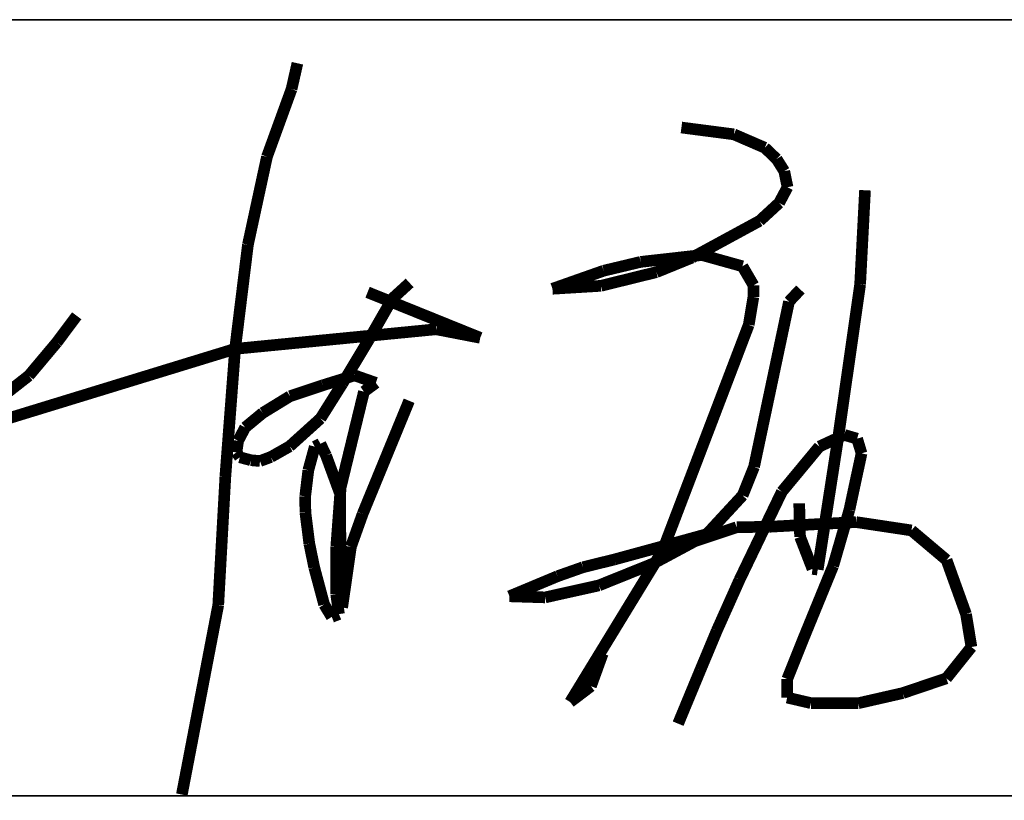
# Model space of a CAD drawing. Header units: millimetres. Extents: x 500457 to 783861, y -293374 to -162131.
# Tile 51 of 116: x 654174 to 655316, y -242596 to -241691. Entities that reach past the tile are written whole.
import ezdxf

# ---------------------------------------------------------------- set-up
doc = ezdxf.new("R2010")
doc.units = ezdxf.units.MM
doc.header["$LTSCALE"] = 1000
doc.layers.add('A-PUB_TITLE SIGNATURE', color=7, linetype='Continuous')
doc.layers.add('WALL', color=255, linetype='Continuous')
doc.layers.add('图框', color=4, linetype='Continuous', lineweight=35)

# ---------------------------------------------------------------- blocks, each defined once
blk = doc.blocks.new('A$C7B124B11')
at = {"layer": 'A-PUB_TITLE SIGNATURE', "const_width": 10}
for points in [[(407.4, 294.72), (402.37, 272.54)], [(402.37, 272.54), (381.22, 214.42)], [(737.37, 239.5), (782.45, 233.63)], [(782.45, 233.63), (808.99, 222.15)], [(808.99, 222.15), (819.16, 212.43)], [(381.22, 214.42), (364.85, 138.89)], [(819.16, 212.43), (825.75, 201.98)], [(825.75, 201.98), (828.54, 188.24)], [(828.54, 188.24), (821.33, 174.72)], [(890.93, 104.72), (895.14, 185.6)], [(821.33, 174.72), (804.54, 159.28)], [(804.54, 159.28), (746.41, 127.72)], [(364.85, 138.89), (353.82, 49.42)], [(670.54, 116.5), (702.34, 124.08)], [(702.34, 124.08), (755.07, 129.99)], [(746.41, 127.72), (715.83, 115.27)], [(755.07, 129.99), (789.79, 120.31)], [(626.53, 101.01), (670.54, 116.5)], [(715.83, 115.27), (668.17, 103.53)], [(789.79, 120.31), (799.34, 103.93)], [(503.8, 106.06), (489.01, 92.58)], [(564.48, 58.9), (467.65, 98.04)], [(668.17, 103.53), (626.53, 101.01)], [(799.34, 103.93), (799.22, 93.93)], [(839.59, 100.38), (829.82, 89.96)], [(872.39, -24.72), (890.93, 104.72)], [(489.01, 92.58), (468.99, 57.7)], [(799.22, 93.93), (795.23, 70.08)], [(829.82, 89.96), (799.77, -51.93)], [(217.74, 77.85), (200.6, 54.96)], [(353.82, 49.42), (526.61, 66.24)], [(526.61, 66.24), (564.48, 58.9)], [(795.23, 70.08), (721.25, -123.71)], [(200.6, 54.96), (176.59, 26.39)], [(468.99, 57.7), (446.11, 19.68)], [(153.36, -11.98), (353.82, 49.42)], [(353.82, 49.42), (345.45, -60.15)], [(176.59, 26.39), (133.54, -7.28)], [(429.22, 18.15), (456.49, 26.63)], [(456.49, 26.63), (474.77, 20.21)], [(400.98, 8.73), (429.22, 18.15)], [(446.11, 19.68), (427.19, -10.4)], [(464.55, 12.7), (444.53, -69.55)], [(474.77, 20.21), (464.55, 12.7)], [(377.54, -5.62), (400.98, 8.73)], [(463.41, -92.32), (503.37, 4.83)], [(362.48, -18.07), (377.54, -5.62)], [(427.19, -10.4), (400.67, -34.32)], [(356.42, -29.54), (362.48, -18.07)], [(354.97, -39.51), (356.42, -29.54)], [(854.45, -140.19), (872.39, -24.72)], [(877.36, -24.56), (855.88, -34.51)], [(888.33, -27.77), (877.36, -24.56)], [(892.13, -40.38), (888.33, -27.77)], [(400.67, -34.32), (384.56, -43.45)], [(416.74, -54.86), (422.27, -34.59)], [(422.27, -34.59), (427.07, -32.08)], [(427.07, -32.08), (432, -42.22)], [(855.88, -34.51), (823.65, -73.35)], [(357.9, -43.68), (354.97, -39.51)], [(367.33, -46.21), (357.9, -43.68)], [(375.2, -46.93), (367.33, -46.21)], [(384.56, -43.45), (375.2, -46.93)], [(432, -42.22), (444.04, -74.99)], [(881.71, -88.82), (892.13, -40.38)], [(414.05, -77.19), (416.74, -54.86)], [(799.77, -51.93), (789.92, -76.51)], [(345.45, -60.15), (339.32, -170.6)], [(444.53, -69.55), (440.73, -120.76)], [(414.21, -91.1), (414.05, -77.19)], [(444.04, -74.99), (444.36, -125.38)], [(789.92, -76.51), (759.18, -109.74)], [(823.65, -73.35), (787.32, -148.83)], [(838.56, -83.31), (839.29, -112.08)], [(867.72, -137.11), (881.71, -88.82)], [(417.59, -117.91), (414.21, -91.1)], [(453.34, -120.52), (463.41, -92.32)], [(749, -115.75), (784.75, -103.81)], [(784.75, -103.81), (812.54, -103.44)], [(812.54, -103.44), (887.44, -99.4)], [(887.44, -99.4), (935.03, -106.56)], [(759.18, -109.74), (724.06, -119.43)], [(839.29, -112.08), (849.98, -139.61)], [(935.03, -106.56), (965.16, -131.98)], [(421.8, -138.31), (417.59, -117.91)], [(440.73, -120.76), (440.66, -161.15)], [(445.81, -172.76), (453.34, -120.52)], [(724.06, -119.43), (679.79, -131.49)], [(713.28, -134.92), (749, -115.75)], [(444.36, -125.38), (445.81, -172.76)], [(721.25, -123.71), (641.69, -253.92)], [(679.79, -131.49), (652.71, -138.16)], [(430.33, -170.17), (421.8, -138.31)], [(652.71, -138.16), (630.91, -145.85)], [(666.51, -153.75), (713.28, -134.92)], [(842.28, -199.22), (867.72, -137.11)], [(849.98, -139.61), (854.45, -140.19)], [(965.16, -131.98), (981.92, -178.51)], [(630.91, -145.85), (589.59, -163.1)], [(787.32, -148.83), (767.74, -192.61)], [(620.25, -164.06), (666.51, -153.75)], [(440.66, -161.15), (443.04, -178.35)], [(589.59, -163.1), (620.25, -164.06)], [(339.32, -170.6), (308.03, -333.34)], [(436.85, -180.82), (430.33, -170.17)], [(443.04, -178.35), (436.85, -180.82)], [(981.92, -178.51), (986.54, -206.69)], [(767.74, -192.61), (753.38, -226.98)], [(828.26, -234.22), (842.28, -199.22)], [(986.54, -206.69), (965, -233.61)], [(659.55, -240.34), (669.72, -212.23)], [(753.38, -226.98), (734.51, -272.51)], [(641.69, -253.92), (659.55, -240.34)], [(828.21, -250.14), (828.26, -234.22)], [(965, -233.61), (927.61, -246.25)], [(848.56, -254.85), (828.21, -250.14)], [(927.61, -246.25), (889.25, -254.99)], [(889.25, -254.99), (848.56, -254.85)]]:
    blk.add_lwpolyline(points, dxfattribs=at)
blk = doc.blocks.new('A$C57a0c051')
at = {"layer": '图框', "color": 4}
for p, q in [((0, -25500), (6000, -25500)), ((0, -26400), (6000, -26400))]:
    blk.add_line(p, q, dxfattribs=at)
at = {"layer": 'A-PUB_TITLE SIGNATURE', "xscale": 1.349999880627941, "yscale": 1.349999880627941, "zscale": 1.349999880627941, "rotation": 0.005566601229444}
blk.add_blockref('A$C7B124B11', (3554.4, -25948.4, 5923.7), dxfattribs=at)

msp = doc.modelspace()

# ---------------------------------------------------------------- block references
at = {"layer": 'WALL', "color": 0}
msp.add_blockref('A$C57a0c051', (650392, -216190.7), dxfattribs=at)

doc.saveas('drawing.dxf')
